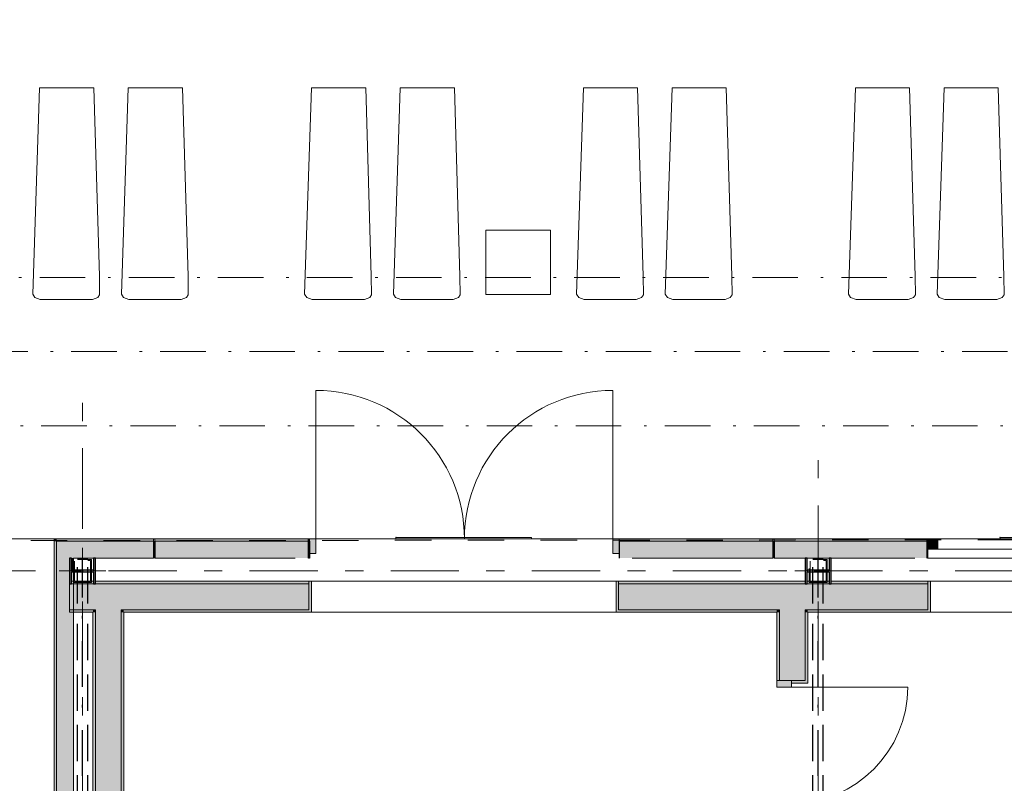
# Model space of a CAD drawing. Header units: millimetres. Extents: x 0 to 415, y 0 to 589.
# Tile 7 of 40: x 269 to 307, y 191 to 220. Entities that reach past the tile are written whole.
import ezdxf
from ezdxf.xclip import XClip

# ---------------------------------------------------------------- set-up
doc = ezdxf.new("R2010")
doc.units = ezdxf.units.MM
doc.header["$MEASUREMENT"] = 0
doc.header["$XCLIPFRAME"] = 0
for name, pattern in [('Невидимая', [3.912222, 2.822222, -1.09]), ('Штрих-Штриховая', [10.936111, 5.291667, -2.116667, 1.411111, -2.116667]), ('Штриховая', [5.644444, 2.822222, -2.822222]), ('Штрихпунктирная', [6.702778, 3.527778, -1.763889, 0, -1.411111])]:
    doc.linetypes.add(name, pattern=pattern)
for name, color, linetype in [('Интерьер - лежаки 2', 7, 'Continuous'), ('УЛИЦА_Б15_наклонный прогон', 7, 'Continuous'), ('УЛИЦА_ЗОНЫ', 7, 'Continuous'), ('УЛИЦА_Конструктив бани', 7, 'Continuous'), ('УЛИЦА_Стены бани', 7, 'Continuous'), ('УЛИЦА_Стойки стропильные', 7, 'Continuous'), ('УЛИЦА_Сэндвич-панели бани', 7, 'Continuous'), ('Элемент Модели - Зона', 7, 'Continuous'), ('Элемент модели - Зоны уличных помещений', 7, 'Continuous'), ('Элемент Модели - Оси', 7, 'Continuous'), ('Элемент модели - Оси Улица Бани', 7, 'Continuous')]:
    doc.layers.add(name, color=color, linetype=linetype)

# ---------------------------------------------------------------- blocks, each defined once
blk = doc.blocks.new('Чертеж_2_2', base_point=(217.704, 72.604))
at = {"layer": 'УЛИЦА_Конструктив бани', "linetype": 'Continuous', "lineweight": 0, "true_color": 0x000000}
for points in [[(272.186, 198.602), (272.186, 199.602), (272.111, 199.602), (272.111, 199.14), (271.261, 199.14), (271.261, 199.602), (271.186, 199.602), (271.186, 198.602), (271.261, 198.602), (271.261, 199.064), (272.111, 199.064), (272.111, 198.602)], [(300.686, 198.602), (300.686, 199.602), (300.611, 199.602), (300.611, 199.14), (299.761, 199.14), (299.761, 199.602), (299.686, 199.602), (299.686, 198.602), (299.761, 198.602), (299.761, 199.064), (300.611, 199.064), (300.611, 198.602)]]:
    blk.add_hatch(color=18, dxfattribs=at).paths.add_polyline_path(points)
at = {"layer": 'УЛИЦА_Стены бани', "linetype": 'Continuous', "lineweight": 0, "true_color": 0x000000}
for points in [[(271.186, 198.602), (280.456, 198.602), (280.456, 198.702), (272.186, 198.702), (272.186, 198.602), (272.111, 198.602), (272.111, 198.702), (271.261, 198.702), (271.261, 198.602), (271.186, 198.602)], [(272.186, 198.602), (271.186, 198.602), (271.186, 197.602), (272.186, 197.602)], [(272.186, 197.602), (273.186, 197.602), (273.186, 198.602), (272.186, 198.602)], [(273.186, 197.602), (280.456, 197.602), (280.456, 198.602), (273.186, 198.602)], [(280.456, 197.502), (280.556, 197.502), (280.556, 198.702), (280.456, 198.702), (280.456, 197.602)], [(292.356, 197.502), (292.456, 197.502), (292.456, 197.602), (292.456, 198.702), (292.356, 198.702)], [(299.686, 198.702), (292.456, 198.702), (292.456, 198.602), (304.436, 198.602), (304.436, 198.702), (300.686, 198.702), (300.686, 198.602), (300.611, 198.602), (300.611, 198.702), (299.761, 198.702), (299.761, 198.602), (299.686, 198.602)], [(292.456, 198.602), (292.456, 197.602), (298.686, 197.602), (298.686, 198.602)], [(298.686, 197.602), (299.686, 197.602), (299.686, 198.602), (298.686, 198.602)], [(299.686, 197.602), (304.436, 197.602), (304.436, 198.602), (299.686, 198.602)], [(304.436, 197.502), (304.536, 197.502), (304.536, 198.702), (304.436, 198.702), (304.436, 197.602)], [(272.086, 197.602), (271.186, 197.602), (271.186, 197.502), (272.086, 197.502)], [(272.086, 197.502), (272.186, 197.502), (272.186, 197.602), (272.086, 197.602)], [(272.086, 197.502), (272.086, 178.14), (272.111, 178.14), (272.111, 178.602), (272.186, 178.602), (272.186, 197.502)], [(272.186, 197.502), (273.186, 197.502), (273.186, 197.602), (272.186, 197.602)], [(272.186, 197.502), (272.186, 158.702), (273.186, 158.702), (273.186, 197.502)], [(273.186, 197.502), (273.286, 197.502), (273.286, 197.602), (273.186, 197.602)], [(273.286, 158.702), (273.286, 197.502), (273.186, 197.502), (273.186, 158.702)], [(280.456, 197.602), (273.286, 197.602), (273.286, 197.502), (280.456, 197.502)], [(292.456, 197.602), (292.456, 197.502), (298.586, 197.502), (298.586, 197.602)], [(298.586, 197.502), (298.686, 197.502), (298.686, 197.602), (298.586, 197.602)], [(298.686, 197.502), (298.586, 197.502), (298.586, 194.854), (298.686, 194.854)], [(298.686, 197.502), (299.686, 197.502), (299.686, 197.602), (298.686, 197.602)], [(298.686, 197.502), (298.686, 194.854), (299.161, 194.854), (299.686, 194.854), (299.686, 197.502)], [(299.686, 197.502), (299.786, 197.502), (299.786, 197.602), (299.686, 197.602)], [(299.786, 197.502), (299.686, 197.502), (299.686, 194.854), (299.786, 194.854)], [(304.436, 197.602), (299.786, 197.602), (299.786, 197.502), (304.436, 197.502)], [(299.161, 194.854), (298.586, 194.854), (298.586, 194.604), (299.161, 194.604)], [(299.786, 194.854), (299.686, 194.854), (299.161, 194.854), (299.161, 194.754), (299.786, 194.754)]]:
    blk.add_hatch(color=18, dxfattribs=at).paths.add_polyline_path(points)
at = {"layer": 'УЛИЦА_Сэндвич-панели бани', "linetype": 'Continuous', "lineweight": 0, "true_color": 0x000000}
for points in [[(270.683, 200.252), (270.583, 200.352), (270.583, 200.252)], [(270.683, 200.352), (270.583, 200.352), (270.683, 200.252)], [(270.683, 200.252), (274.431, 200.252), (274.431, 200.352), (270.683, 200.352)], [(280.431, 200.352), (274.481, 200.352), (274.481, 200.252), (280.431, 200.252)], [(280.436, 200.352), (280.436, 200.252), (280.481, 200.252), (280.481, 200.352)], [(280.481, 199.777), (280.731, 199.777), (280.731, 200.352), (280.481, 200.352)], [(292.481, 200.352), (292.231, 200.352), (292.231, 199.777), (292.481, 199.777)], [(298.431, 200.352), (292.481, 200.352), (292.481, 200.252), (298.431, 200.252)], [(304.431, 200.352), (298.481, 200.352), (298.481, 200.252), (304.431, 200.252)], [(304.399, 200.352), (304.399, 200.252), (304.431, 200.252), (304.431, 200.352)], [(304.831, 200.352), (304.431, 200.352), (304.431, 199.952), (304.831, 199.952)], [(270.583, 200.252), (270.583, 171.127), (270.683, 171.127), (270.683, 200.252)], [(270.683, 200.252), (270.683, 199.602), (271.186, 199.602), (271.261, 199.602), (271.333, 199.602)], [(271.333, 200.252), (270.683, 200.252), (271.333, 199.602)], [(274.431, 200.252), (271.333, 200.252), (271.333, 199.602), (272.111, 199.602), (272.186, 199.602), (274.431, 199.602)], [(274.481, 199.602), (280.431, 199.602), (280.431, 200.252), (274.481, 200.252)], [(280.436, 199.602), (280.481, 199.602), (280.481, 200.252), (280.436, 200.252)], [(292.481, 199.602), (298.431, 199.602), (298.431, 200.252), (292.481, 200.252)], [(304.431, 200.252), (298.481, 200.252), (298.481, 199.602), (299.686, 199.602), (299.761, 199.602), (300.611, 199.602), (300.686, 199.602), (303.931, 199.602), (304.431, 199.602)], [(304.399, 199.602), (304.431, 199.602), (304.431, 200.252), (304.399, 200.252)], [(270.683, 171.127), (271.333, 171.127), (271.333, 178.064), (271.261, 178.064), (271.261, 177.602), (271.186, 177.602), (271.186, 178.602), (271.261, 178.602), (271.261, 178.14), (271.333, 178.14), (271.333, 199.064), (271.261, 199.064), (271.261, 198.602), (271.186, 198.602), (271.186, 199.602), (270.683, 199.602)], [(271.261, 199.602), (271.261, 199.14), (271.333, 199.14), (271.333, 199.602)]]:
    blk.add_hatch(color=18, dxfattribs=at).paths.add_polyline_path(points)
at = {"layer": 'Интерьер - лежаки 2', "color": 7, "linetype": 'Continuous', "lineweight": 15, "ltscale": 0.5}
for p, q in [((289.818, 212.315), (287.318, 212.315)), ((287.318, 212.315), (287.318, 209.815)), ((289.818, 209.815), (289.818, 212.315)), ((287.318, 209.815), (289.818, 209.815))]:
    blk.add_line(p, q, dxfattribs=at)
at = {"layer": 'Интерьер - лежаки 2', "color": 7, "linetype": 'Continuous', "lineweight": 15, "ltscale": 0.5, "flags": 128}
for points in [[(272.337, 210.53), (272.346, 209.804), (272.275, 209.697), (272.072, 209.625), (270.047, 209.624), (269.838, 209.697), (269.755, 209.831), (270.022, 217.825), (272.122, 217.825)], [(275.774, 210.53), (275.783, 209.804), (275.712, 209.697), (275.509, 209.625), (273.484, 209.624), (273.275, 209.697), (273.192, 209.831), (273.459, 217.825), (275.559, 217.825)], [(282.874, 210.53), (282.883, 209.804), (282.812, 209.697), (282.609, 209.625), (280.584, 209.624), (280.375, 209.697), (280.292, 209.831), (280.559, 217.825), (282.659, 217.825)], [(286.311, 210.53), (286.32, 209.804), (286.249, 209.697), (286.046, 209.625), (284.021, 209.624), (283.812, 209.697), (283.729, 209.831), (283.996, 217.825), (286.096, 217.825)], [(293.407, 210.53), (293.417, 209.804), (293.346, 209.697), (293.142, 209.625), (291.118, 209.624), (290.909, 209.697), (290.825, 209.831), (291.092, 217.825), (293.192, 217.825)], [(296.844, 210.53), (296.854, 209.804), (296.783, 209.697), (296.579, 209.625), (294.555, 209.624), (294.346, 209.697), (294.262, 209.831), (294.529, 217.825), (296.629, 217.825)], [(303.944, 210.53), (303.954, 209.804), (303.883, 209.697), (303.679, 209.625), (301.655, 209.624), (301.446, 209.697), (301.362, 209.831), (301.629, 217.825), (303.729, 217.825)], [(307.381, 210.53), (307.391, 209.804), (307.32, 209.697), (307.116, 209.625), (305.092, 209.624), (304.883, 209.697), (304.799, 209.831), (305.066, 217.825), (307.166, 217.825)]]:
    blk.add_lwpolyline(points, close=True, dxfattribs=at)
at = {"layer": 'УЛИЦА_Б15_наклонный прогон', "color": 251, "linetype": 'Невидимая', "lineweight": 30, "ltscale": 0.5, "true_color": 0x575757}
for p, q in [((271.486, 197.838), (271.486, 199.552)), ((271.886, 199.552), (271.486, 199.552)), ((271.886, 197.838), (271.886, 199.552)), ((299.986, 197.838), (299.986, 199.552)), ((300.386, 199.552), (299.986, 199.552)), ((300.386, 197.838), (300.386, 199.552)), ((271.486, 185.861), (271.486, 197.212)), ((271.886, 185.861), (271.886, 197.212)), ((299.986, 185.861), (299.986, 197.212)), ((300.386, 185.861), (300.386, 197.212))]:
    blk.add_line(p, q, dxfattribs=at)
at = {"layer": 'УЛИЦА_Б15_наклонный прогон', "color": 251, "linetype": 'Штрихпунктирная', "lineweight": 30, "ltscale": 0.5, "true_color": 0x575757}
for p, q in [((271.686, 156.652), (271.686, 199.552)), ((300.186, 156.652), (300.186, 199.552))]:
    blk.add_line(p, q, dxfattribs=at)
at = {"layer": 'УЛИЦА_ЗОНЫ', "color": 7, "linetype": 'Штриховая', "lineweight": 15, "ltscale": 0.5, "flags": 128}
blk.add_lwpolyline([(243.186, 159.452), (270.586, 159.452), (270.586, 172.527), (270.586, 176.527), (270.583, 200.352), (243.186, 200.352)], close=True, dxfattribs=at)
at = {"layer": 'УЛИЦА_Конструктив бани', "color": 251, "linetype": 'Continuous', "lineweight": 5, "ltscale": 0.5, "true_color": 0x575757}
for p, q in [((271.686, 199.502), (271.686, 200.002)), ((300.186, 199.502), (300.186, 200.002)), ((271.286, 199.102), (270.786, 199.102)), ((272.086, 199.102), (272.586, 199.102)), ((299.786, 199.102), (299.286, 199.102)), ((300.586, 199.102), (301.086, 199.102)), ((271.686, 198.702), (271.686, 198.202)), ((300.186, 198.702), (300.186, 198.202))]:
    blk.add_line(p, q, dxfattribs=at)
at = {"layer": 'УЛИЦА_Конструктив бани', "color": 251, "linetype": 'Continuous', "lineweight": 30, "ltscale": 0.5, "true_color": 0x575757, "flags": 128}
for points in [[(272.186, 198.602), (272.186, 199.602), (272.111, 199.602), (272.111, 199.14), (271.261, 199.14), (271.261, 199.602), (271.186, 199.602), (271.186, 198.602), (271.261, 198.602), (271.261, 199.064), (272.111, 199.064), (272.111, 198.602)], [(300.686, 198.602), (300.686, 199.602), (300.611, 199.602), (300.611, 199.14), (299.761, 199.14), (299.761, 199.602), (299.686, 199.602), (299.686, 198.602), (299.761, 198.602), (299.761, 199.064), (300.611, 199.064), (300.611, 198.602)]]:
    blk.add_lwpolyline(points, close=True, dxfattribs=at)
at = {"layer": 'УЛИЦА_Конструктив бани', "color": 251, "linetype": 'Continuous', "lineweight": 5, "ltscale": 0.5, "true_color": 0x575757}
for p in [(271.686, 199.102), (300.186, 199.102)]:
    blk.add_point(p, dxfattribs=at)
at = {"layer": 'УЛИЦА_Стены бани', "color": 251, "linetype": 'Continuous', "lineweight": 20, "ltscale": 0.5, "true_color": 0x575757}
for p, q in [((272.186, 198.602), (271.186, 198.602)), ((273.186, 198.602), (272.186, 198.602)), ((280.456, 198.602), (273.186, 198.602)), ((280.456, 198.702), (280.556, 198.702)), ((280.456, 197.602), (280.456, 198.702)), ((280.556, 198.702), (280.556, 197.502)), ((280.556, 198.702), (280.556, 197.502)), ((292.356, 198.702), (292.356, 197.502)), ((292.456, 198.702), (292.356, 198.702)), ((292.356, 198.702), (292.356, 197.502)), ((292.456, 197.602), (292.456, 198.702)), ((298.686, 198.602), (292.456, 198.602)), ((299.686, 198.602), (298.686, 198.602)), ((304.436, 198.602), (299.686, 198.602)), ((304.436, 198.702), (304.536, 198.702)), ((304.436, 197.602), (304.436, 198.702)), ((304.536, 198.702), (304.536, 197.502)), ((304.536, 198.702), (304.536, 197.502)), ((271.186, 197.602), (272.186, 197.602)), ((272.186, 197.602), (272.186, 197.502)), ((272.186, 197.602), (272.186, 197.502)), ((272.186, 197.502), (272.186, 178.602)), ((273.186, 197.502), (273.186, 197.602)), ((273.186, 197.502), (273.186, 197.602)), ((273.186, 197.602), (280.456, 197.602)), ((273.186, 158.702), (273.186, 197.502)), ((280.456, 197.502), (280.556, 197.502)), ((280.456, 197.502), (280.556, 197.502)), ((292.456, 197.502), (292.356, 197.502)), ((292.456, 197.502), (292.356, 197.502)), ((292.456, 197.602), (298.686, 197.602)), ((298.686, 197.602), (298.686, 197.502)), ((298.686, 197.602), (298.686, 197.502)), ((298.686, 197.502), (298.686, 194.854)), ((299.686, 197.502), (299.686, 197.602)), ((299.686, 197.502), (299.686, 197.602)), ((299.686, 197.602), (304.436, 197.602)), ((299.686, 194.854), (299.686, 197.502)), ((304.436, 197.502), (304.536, 197.502)), ((304.436, 197.502), (304.536, 197.502)), ((298.586, 194.854), (298.686, 194.854)), ((298.586, 194.854), (298.686, 194.854)), ((298.586, 194.854), (298.686, 194.854)), ((298.686, 194.854), (299.161, 194.854)), ((298.686, 194.854), (299.161, 194.854)), ((298.686, 194.854), (299.161, 194.854)), ((299.161, 194.854), (299.161, 194.754)), ((299.686, 194.854), (299.161, 194.854)), ((299.161, 194.754), (299.786, 194.754)), ((299.161, 194.754), (299.786, 194.754)), ((299.786, 194.854), (299.786, 194.754)), ((299.786, 194.854), (299.786, 194.754))]:
    blk.add_line(p, q, dxfattribs=at)
at = {"layer": 'УЛИЦА_Стены бани', "color": 251, "linetype": 'Continuous', "lineweight": 0, "ltscale": 0.5, "true_color": 0x575757}
for p, q in [((280.456, 198.702), (292.456, 198.702)), ((304.436, 198.702), (316.436, 198.702)), ((280.556, 197.502), (292.356, 197.502)), ((304.536, 197.502), (316.336, 197.502))]:
    blk.add_line(p, q, dxfattribs=at)
at = {"layer": 'УЛИЦА_Стены бани', "color": 251, "linetype": 'Continuous', "lineweight": 5, "ltscale": 0.5, "true_color": 0x575757}
for p, q in [((298.586, 194.604), (298.586, 194.854)), ((298.586, 194.854), (299.161, 194.854)), ((299.161, 194.604), (298.586, 194.604)), ((299.161, 194.854), (299.161, 194.604)), ((299.161, 194.604), (303.661, 194.604))]:
    blk.add_line(p, q, dxfattribs=at)
at = {"layer": 'УЛИЦА_Стены бани', "color": 251, "linetype": 'Continuous', "lineweight": 20, "ltscale": 0.5, "true_color": 0x575757, "flags": 128}
for points in [[(271.186, 198.602), (271.186, 197.602)], [(272.111, 198.702), (271.261, 198.702)], [(280.456, 198.702), (272.186, 198.702)], [(299.686, 198.702), (292.456, 198.702)], [(300.611, 198.702), (299.761, 198.702)], [(304.436, 198.702), (300.686, 198.702)], [(271.186, 197.602), (271.186, 197.502)], [(271.186, 197.502), (272.086, 197.502)], [(272.086, 197.502), (272.086, 178.14)], [(273.286, 158.702), (273.286, 197.502)], [(273.286, 197.502), (280.456, 197.502)], [(292.456, 197.502), (298.586, 197.502)], [(298.586, 197.502), (298.586, 194.854)], [(299.786, 194.854), (299.786, 197.502)], [(299.786, 197.502), (304.436, 197.502)]]:
    blk.add_lwpolyline(points, dxfattribs=at)
at = {"layer": 'УЛИЦА_Стены бани', "color": 251, "linetype": 'Continuous', "lineweight": 5, "ltscale": 0.5, "true_color": 0x575757}
blk.add_arc((299.161, 194.604), 4.5, 270, 0, dxfattribs=at)
at = {"layer": 'УЛИЦА_Стойки стропильные', "color": 251, "linetype": 'Невидимая', "lineweight": 20, "ltscale": 0.5, "true_color": 0x575757, "flags": 128}
for points in [[(272.036, 198.652), (272.036, 199.552), (271.336, 199.552), (271.336, 198.652)], [(300.536, 198.652), (300.536, 199.552), (299.836, 199.552), (299.836, 198.652)], [(271.996, 198.692), (271.376, 198.692), (271.376, 199.512), (271.996, 199.512)], [(300.496, 198.692), (299.876, 198.692), (299.876, 199.512), (300.496, 199.512)]]:
    blk.add_lwpolyline(points, close=True, dxfattribs=at)
at = {"layer": 'УЛИЦА_Сэндвич-панели бани', "color": 251, "linetype": 'Continuous', "lineweight": 5, "ltscale": 0.5, "true_color": 0x575757}
for p, q in [((280.731, 200.352), (280.731, 206.102)), ((292.231, 200.352), (292.231, 206.102)), ((280.731, 200.352), (280.481, 200.352)), ((280.481, 200.352), (280.481, 199.777)), ((280.731, 199.777), (280.731, 200.352)), ((292.481, 200.352), (292.231, 200.352)), ((292.231, 200.352), (292.231, 199.777)), ((292.481, 199.777), (292.481, 200.352)), ((316.431, 200.352), (304.431, 200.352)), ((316.431, 200.352), (304.431, 200.352)), ((304.431, 199.952), (304.431, 200.352)), ((304.431, 200.352), (304.831, 200.352)), ((304.831, 200.352), (304.831, 199.952)), ((316.431, 199.952), (304.431, 199.952)), ((304.831, 199.952), (304.431, 199.952)), ((280.481, 199.777), (280.731, 199.777)), ((292.231, 199.777), (292.481, 199.777)), ((316.431, 199.602), (304.431, 199.602))]:
    blk.add_line(p, q, dxfattribs=at)
at = {"layer": 'УЛИЦА_Сэндвич-панели бани', "color": 251, "linetype": 'Continuous', "lineweight": 15, "ltscale": 0.5, "true_color": 0x575757}
for p, q in [((280.481, 200.352), (280.481, 200.252)), ((280.481, 200.352), (280.481, 200.252)), ((280.481, 200.352), (280.481, 200.252)), ((292.481, 200.352), (292.481, 200.252)), ((292.481, 200.352), (292.481, 200.252)), ((292.481, 200.352), (292.481, 200.252)), ((304.431, 200.352), (304.431, 200.252)), ((304.431, 200.352), (304.431, 200.252)), ((304.431, 200.352), (304.431, 200.252))]:
    blk.add_line(p, q, dxfattribs=at)
at = {"layer": 'УЛИЦА_Сэндвич-панели бани', "color": 251, "linetype": 'Continuous', "lineweight": 20, "ltscale": 0.5, "true_color": 0x575757}
for p, q in [((270.683, 200.252), (270.683, 199.602)), ((270.683, 200.252), (274.431, 200.252)), ((270.683, 200.252), (274.431, 200.252)), ((270.683, 200.252), (270.683, 199.602)), ((270.683, 171.127), (270.683, 200.252)), ((274.481, 200.252), (280.431, 200.252)), ((274.481, 200.252), (280.431, 200.252)), ((280.436, 200.252), (280.481, 200.252)), ((280.436, 200.252), (280.481, 200.252)), ((292.481, 200.252), (298.431, 200.252)), ((292.481, 200.252), (298.431, 200.252)), ((298.481, 200.252), (304.431, 200.252)), ((298.481, 200.252), (304.431, 200.252)), ((304.399, 200.252), (304.431, 200.252)), ((304.399, 200.252), (304.431, 200.252)), ((270.683, 171.127), (270.683, 199.602))]:
    blk.add_line(p, q, dxfattribs=at)
at = {"layer": 'УЛИЦА_Сэндвич-панели бани', "color": 251, "linetype": 'Continuous', "lineweight": 25, "ltscale": 0.5, "true_color": 0x575757}
for p, q in [((280.481, 200.252), (280.481, 199.777)), ((280.481, 200.252), (280.481, 199.777)), ((280.481, 200.252), (280.481, 199.777)), ((292.481, 200.252), (292.481, 199.777)), ((292.481, 200.252), (292.481, 199.777)), ((292.481, 200.252), (292.481, 199.777)), ((304.431, 200.252), (304.431, 199.952)), ((304.431, 200.252), (304.431, 199.952)), ((304.431, 200.252), (304.431, 199.952)), ((304.431, 199.952), (304.431, 199.602)), ((304.431, 199.952), (304.431, 199.602)), ((280.481, 199.777), (280.481, 199.602)), ((280.481, 199.777), (280.481, 199.602)), ((292.481, 199.777), (292.481, 199.602)), ((292.481, 199.777), (292.481, 199.602))]:
    blk.add_line(p, q, dxfattribs=at)
at = {"layer": 'УЛИЦА_Сэндвич-панели бани', "color": 251, "linetype": 'Continuous', "lineweight": 15, "ltscale": 0.5, "true_color": 0x575757, "flags": 128}
for points in [[(270.583, 200.352), (270.583, 200.252)], [(274.431, 200.352), (274.431, 200.252)], [(274.481, 200.352), (274.481, 200.252)], [(280.431, 200.352), (280.431, 200.252)], [(280.436, 200.352), (280.436, 200.252)], [(292.481, 200.352), (292.481, 200.252)], [(298.431, 200.352), (298.431, 200.252)], [(298.481, 200.352), (298.481, 200.252)], [(304.399, 200.352), (304.399, 200.252)], [(304.431, 200.352), (304.431, 200.252)]]:
    blk.add_lwpolyline(points, dxfattribs=at)
at = {"layer": 'УЛИЦА_Сэндвич-панели бани', "color": 251, "linetype": 'Continuous', "lineweight": 20, "ltscale": 0.5, "true_color": 0x575757, "flags": 128}
for points in [[(274.431, 200.352), (270.583, 200.352)], [(280.431, 200.352), (274.481, 200.352)], [(280.481, 200.352), (280.436, 200.352)], [(298.431, 200.352), (292.481, 200.352)], [(304.431, 200.352), (298.481, 200.352)], [(304.431, 200.352), (304.399, 200.352)], [(270.583, 200.252), (270.583, 171.127)], [(271.333, 199.602), (272.111, 199.602)], [(271.333, 199.14), (271.333, 199.602)], [(272.186, 199.602), (274.431, 199.602)], [(274.481, 199.602), (279.931, 199.602)], [(280.436, 199.602), (280.481, 199.602)], [(292.981, 199.602), (298.431, 199.602)], [(298.481, 199.602), (299.686, 199.602)], [(299.761, 199.602), (300.611, 199.602)], [(300.686, 199.602), (303.931, 199.602)], [(271.333, 178.14), (271.333, 199.064)]]:
    blk.add_lwpolyline(points, dxfattribs=at)
at = {"layer": 'УЛИЦА_Сэндвич-панели бани', "color": 251, "linetype": 'Continuous', "lineweight": 25, "ltscale": 0.5, "true_color": 0x575757, "flags": 128}
for points in [[(274.431, 200.252), (274.431, 199.602)], [(274.481, 200.252), (274.481, 199.602)], [(280.431, 200.252), (280.431, 199.602)], [(280.436, 200.252), (280.436, 199.602)], [(292.481, 200.252), (292.481, 199.602)], [(298.431, 200.252), (298.431, 199.602)], [(298.481, 200.252), (298.481, 199.602)], [(304.399, 200.252), (304.399, 199.602)], [(304.431, 200.252), (304.431, 199.602)]]:
    blk.add_lwpolyline(points, dxfattribs=at)
at = {"layer": 'УЛИЦА_Сэндвич-панели бани', "color": 251, "linetype": 'Continuous', "lineweight": 5, "ltscale": 0.5, "true_color": 0x575757}
for centre, start, end in [((280.731, 200.352), 0, 90), ((292.231, 200.352), 90, 180)]:
    blk.add_arc(centre, 5.75, start, end, dxfattribs=at)
at = {"layer": 'Элемент Модели - Зона', "color": 7, "linetype": 'Continuous', "lineweight": 15, "ltscale": 0.5}
for p, q in [((283.831, 200.402), (289.076, 200.402)), ((283.831, 200.402), (283.831, 200.352)), ((307.238, 200.402), (313.676, 200.402)), ((307.238, 200.402), (307.238, 200.352))]:
    blk.add_line(p, q, dxfattribs=at)
at = {"layer": 'Элемент Модели - Зона', "color": 7, "linetype": 'Continuous', "lineweight": 15, "ltscale": 0.5, "flags": 128}
for points in [[(168.435, 200.352), (168.435, 155.852), (382.436, 155.852), (382.436, 188.352), (358.431, 188.352), (358.431, 200.352)], [(289.076, 200.402), (289.076, 200.352), (283.831, 200.352), (283.831, 200.402)], [(313.676, 200.402), (313.676, 200.352), (307.238, 200.352), (307.238, 200.402)]]:
    blk.add_lwpolyline(points, close=True, dxfattribs=at)
at = {"layer": 'Элемент Модели - Зона', "color": 7, "linetype": 'Continuous', "lineweight": 15, "ltscale": 0.5}
for p in [(283.831, 200.402), (307.238, 200.402)]:
    blk.add_point(p, dxfattribs=at)
at = {"layer": 'Элемент модели - Зоны уличных помещений', "color": 7, "linetype": 'Штриховая', "lineweight": 15, "ltscale": 0.5, "flags": 128}
blk.add_lwpolyline([(165.259, 200.352), (168.467, 200.352), (219.03, 200.237), (358.431, 200.352), (358.431, 188.352), (382.431, 188.352), (382.431, 156.354), (397.429, 156.354), (397.429, 216.729), (367.43, 216.729), (367.43, 222.852), (164.979, 222.852)], close=True, dxfattribs=at)
at = {"layer": 'Элемент Модели - Оси', "color": 7, "linetype": 'Штрихпунктирная', "lineweight": 15, "ltscale": 0.5}
for p, q in [((156.133, 210.479), (407.644, 210.479)), ((153.901, 207.604), (407.644, 207.604)), ((156.193, 204.729), (407.644, 204.729))]:
    blk.add_line(p, q, dxfattribs=at)
at = {"layer": 'Элемент модели - Оси Улица Бани', "color": 7, "linetype": 'Штрих-Штриховая', "lineweight": 15, "ltscale": 0.5}
for p, q in [((271.686, 201.209), (271.686, 206.209)), ((300.186, 198.993), (300.186, 203.993)), ((271.686, 151.523), (271.686, 201.209)), ((362.824, 199.102), (191.849, 199.102)), ((300.186, 151.523), (300.186, 198.993))]:
    blk.add_line(p, q, dxfattribs=at)

msp = doc.modelspace()

# ---------------------------------------------------------------- block references
at = {"color": 161, "linetype": 'Continuous', "lineweight": 40, "true_color": 0x83aefe}
ref = msp.add_blockref('Чертеж_2_2', (217.704, 72.604), dxfattribs=at)
XClip(ref).set_block_clipping_path([(24.004460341, 138.0790885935), (407.6441154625, 585.1734188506)])

doc.saveas('drawing.dxf')
